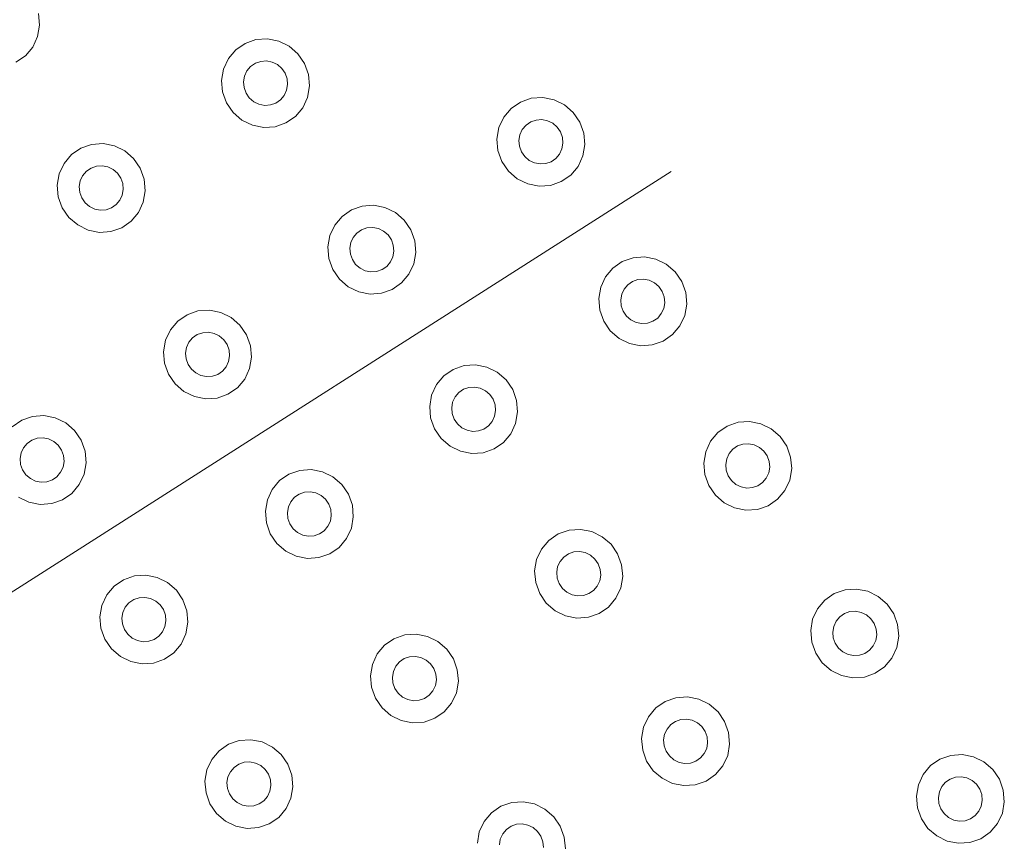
# Model space of a CAD drawing. Extents: x 5066 to 9756, y -2696 to -1109.
# Tile 119 of 208: x 9401.92 to 9402.423, y -2590.619 to -2590.198. Entities that reach past the tile are written whole.
import ezdxf

# ---------------------------------------------------------------- set-up
doc = ezdxf.new("R2010")
doc.units = 0
doc.header["$MEASUREMENT"] = 0
doc.layers.add('IFC-Elemento construtivo genérico-Contorno', color=253, linetype='CONTINUOUS', lineweight=5)

msp = doc.modelspace()

# ---------------------------------------------------------------- linework, layer by layer
at = {"layer": 'IFC-Elemento construtivo genérico-Contorno', "color": 8, "lineweight": 5}
for p, q in [((9401.92937, -2590.19446), (9401.92988, -2590.20039)), ((9401.92886, -2590.20622), (9401.92988, -2590.20039)), ((9401.9264, -2590.21155), (9401.92886, -2590.20622)), ((9401.92265, -2590.21602), (9401.9264, -2590.21155)), ((9402.03023, -2590.21298), (9402.03503, -2590.20967)), ((9402.03503, -2590.20967), (9402.04058, -2590.20774)), ((9402.04058, -2590.20774), (9402.0464, -2590.20734)), ((9402.0464, -2590.20734), (9402.05222, -2590.20847)), ((9402.05222, -2590.20847), (9402.05753, -2590.21109)), ((9402.05753, -2590.21109), (9402.06206, -2590.21499)), ((9401.9178, -2590.21934), (9401.92265, -2590.21602)), ((9402.02648, -2590.21745), (9402.03023, -2590.21298)), ((9402.06206, -2590.21499), (9402.06542, -2590.21991)), ((9402.02398, -2590.22279), (9402.02648, -2590.21745)), ((9402.03597, -2590.22374), (9402.03784, -2590.22151)), ((9402.03784, -2590.22151), (9402.04027, -2590.21985)), ((9402.04027, -2590.21985), (9402.04304, -2590.21889)), ((9402.04304, -2590.21889), (9402.04593, -2590.21868)), ((9402.04593, -2590.21868), (9402.04886, -2590.21925)), ((9402.04886, -2590.21925), (9402.05152, -2590.22056)), ((9402.05152, -2590.22056), (9402.05378, -2590.22251)), ((9402.06542, -2590.21991), (9402.06745, -2590.22553)), ((9402.023, -2590.22861), (9402.02398, -2590.22279)), ((9402.03425, -2590.22932), (9402.03472, -2590.22641)), ((9402.03472, -2590.22641), (9402.03597, -2590.22374)), ((9402.05378, -2590.22251), (9402.05546, -2590.22497)), ((9402.05546, -2590.22497), (9402.05648, -2590.22778)), ((9402.06745, -2590.22553), (9402.068, -2590.23145)), ((9402.023, -2590.22861), (9402.02351, -2590.23453)), ((9402.03425, -2590.22932), (9402.03448, -2590.23228)), ((9402.03448, -2590.23228), (9402.0355, -2590.23509)), ((9402.05624, -2590.23365), (9402.05675, -2590.23074)), ((9402.05648, -2590.22778), (9402.05675, -2590.23074)), ((9402.06698, -2590.23728), (9402.068, -2590.23145)), ((9402.02351, -2590.23453), (9402.02554, -2590.24015)), ((9402.0355, -2590.23509), (9402.03718, -2590.23756)), ((9402.05312, -2590.23856), (9402.05499, -2590.23632)), ((9402.05499, -2590.23632), (9402.05624, -2590.23365)), ((9402.06448, -2590.24261), (9402.06698, -2590.23728)), ((9402.18144, -2590.23775), (9402.1873, -2590.23735)), ((9402.1873, -2590.23735), (9402.19308, -2590.23849)), ((9402.02554, -2590.24015), (9402.0289, -2590.24508)), ((9402.03718, -2590.23756), (9402.03945, -2590.2395)), ((9402.03945, -2590.2395), (9402.0421, -2590.24081)), ((9402.0421, -2590.24081), (9402.04503, -2590.24138)), ((9402.04503, -2590.24138), (9402.04796, -2590.24118)), ((9402.04796, -2590.24118), (9402.0507, -2590.24022)), ((9402.0507, -2590.24022), (9402.05312, -2590.23856)), ((9402.17109, -2590.24299), (9402.17589, -2590.23967)), ((9402.17589, -2590.23967), (9402.18144, -2590.23775)), ((9402.19308, -2590.23849), (9402.19839, -2590.2411)), ((9402.19839, -2590.2411), (9402.20292, -2590.245)), ((9402.0289, -2590.24508), (9402.03343, -2590.24898)), ((9402.05593, -2590.2504), (9402.06073, -2590.24709)), ((9402.06073, -2590.24709), (9402.06448, -2590.24261)), ((9402.16488, -2590.25279), (9402.16734, -2590.24746)), ((9402.16734, -2590.24746), (9402.17109, -2590.24299)), ((9402.20292, -2590.245), (9402.20632, -2590.24992)), ((9402.03343, -2590.24898), (9402.03874, -2590.25159)), ((9402.03874, -2590.25159), (9402.04456, -2590.25273)), ((9402.04456, -2590.25273), (9402.05042, -2590.25233)), ((9402.05042, -2590.25233), (9402.05593, -2590.2504)), ((9402.17683, -2590.25375), (9402.17874, -2590.25152)), ((9402.17874, -2590.25152), (9402.18113, -2590.24986)), ((9402.18113, -2590.24986), (9402.1839, -2590.2489)), ((9402.1839, -2590.2489), (9402.18683, -2590.24869)), ((9402.18683, -2590.24869), (9402.18972, -2590.24926)), ((9402.18972, -2590.24926), (9402.19238, -2590.25057)), ((9402.19238, -2590.25057), (9402.19464, -2590.25252)), ((9402.19464, -2590.25252), (9402.19632, -2590.25499)), ((9402.20632, -2590.24992), (9402.20831, -2590.25554)), ((9402.16386, -2590.25862), (9402.16488, -2590.25279)), ((9402.17511, -2590.25933), (9402.17562, -2590.25642)), ((9402.17562, -2590.25642), (9402.17683, -2590.25375)), ((9402.19632, -2590.25499), (9402.19734, -2590.25779)), ((9402.20831, -2590.25554), (9402.20886, -2590.26147)), ((9401.95097, -2590.2633), (9401.95652, -2590.26138)), ((9401.95652, -2590.26138), (9401.96238, -2590.26097)), ((9401.96238, -2590.26097), (9401.96816, -2590.26211)), ((9401.96816, -2590.26211), (9401.97347, -2590.26472)), ((9402.16386, -2590.25862), (9402.16437, -2590.26455)), ((9402.17511, -2590.25933), (9402.17534, -2590.2623)), ((9402.17534, -2590.2623), (9402.17636, -2590.2651)), ((9402.1971, -2590.26367), (9402.19761, -2590.26075)), ((9402.19734, -2590.25779), (9402.19761, -2590.26075)), ((9402.20784, -2590.26729), (9402.20886, -2590.26147)), ((9401.94241, -2590.27109), (9401.94616, -2590.26661)), ((9401.94616, -2590.26661), (9401.95097, -2590.2633)), ((9401.97347, -2590.26472), (9401.978, -2590.26862)), ((9402.16437, -2590.26455), (9402.1664, -2590.27016)), ((9402.17636, -2590.2651), (9402.17808, -2590.26757)), ((9402.17808, -2590.26757), (9402.1803, -2590.26952)), ((9402.19398, -2590.26857), (9402.19585, -2590.26633)), ((9402.19585, -2590.26633), (9402.1971, -2590.26367)), ((9402.20538, -2590.27262), (9402.20784, -2590.26729)), ((9401.93995, -2590.27642), (9401.94241, -2590.27109)), ((9401.9562, -2590.27348), (9401.95898, -2590.27252)), ((9401.95898, -2590.27252), (9401.96191, -2590.27232)), ((9401.96191, -2590.27232), (9401.9648, -2590.27289)), ((9401.978, -2590.26862), (9401.9814, -2590.27355)), ((9402.1664, -2590.27016), (9402.1698, -2590.27509)), ((9402.1803, -2590.26952), (9402.183, -2590.27082)), ((9402.183, -2590.27082), (9402.18589, -2590.27139)), ((9402.18589, -2590.27139), (9402.18882, -2590.27119)), ((9402.18882, -2590.27119), (9402.19155, -2590.27023)), ((9402.19155, -2590.27023), (9402.19398, -2590.26857)), ((9402.20159, -2590.2771), (9402.20538, -2590.27262)), ((9401.83152, -2590.54411), (9402.25292, -2590.27519)), ((9401.93894, -2590.28225), (9401.93995, -2590.27642)), ((9401.9507, -2590.28005), (9401.95191, -2590.27738)), ((9401.95191, -2590.27738), (9401.95382, -2590.27514)), ((9401.95382, -2590.27514), (9401.9562, -2590.27348)), ((9401.9648, -2590.27289), (9401.96745, -2590.2742)), ((9401.96745, -2590.2742), (9401.96972, -2590.27614)), ((9401.96972, -2590.27614), (9401.9714, -2590.27861)), ((9401.9814, -2590.27355), (9401.98339, -2590.27917)), ((9402.1698, -2590.27509), (9402.17429, -2590.27899)), ((9402.19679, -2590.28041), (9402.20159, -2590.2771)), ((9401.93894, -2590.28225), (9401.93945, -2590.28817)), ((9401.95019, -2590.28296), (9401.9507, -2590.28005)), ((9401.9714, -2590.27861), (9401.97241, -2590.28142)), ((9401.97241, -2590.28142), (9401.97269, -2590.28438)), ((9401.98339, -2590.27917), (9401.98394, -2590.28509)), ((9402.17429, -2590.27899), (9402.17964, -2590.2816)), ((9402.17964, -2590.2816), (9402.18542, -2590.28274)), ((9402.18542, -2590.28274), (9402.19128, -2590.28234)), ((9402.19128, -2590.28234), (9402.19679, -2590.28041)), ((9401.95019, -2590.28296), (9401.95042, -2590.28592)), ((9401.95042, -2590.28592), (9401.95144, -2590.28873)), ((9401.97093, -2590.28996), (9401.97218, -2590.28729)), ((9401.97218, -2590.28729), (9401.97269, -2590.28438)), ((9401.98292, -2590.29092), (9401.98394, -2590.28509)), ((9401.93945, -2590.28817), (9401.94148, -2590.29379)), ((9401.95144, -2590.28873), (9401.95316, -2590.29119)), ((9401.95316, -2590.29119), (9401.95538, -2590.29314)), ((9401.96663, -2590.29385), (9401.96905, -2590.29219)), ((9401.96905, -2590.29219), (9401.97093, -2590.28996)), ((9401.98046, -2590.29625), (9401.98292, -2590.29092)), ((9402.09491, -2590.29295), (9402.10077, -2590.29254)), ((9402.10077, -2590.29254), (9402.10659, -2590.29368)), ((9401.94148, -2590.29379), (9401.94488, -2590.29871)), ((9401.95538, -2590.29314), (9401.95808, -2590.29445)), ((9401.95808, -2590.29445), (9401.96097, -2590.29502)), ((9401.96097, -2590.29502), (9401.9639, -2590.29482)), ((9401.9639, -2590.29482), (9401.96663, -2590.29385)), ((9401.97667, -2590.30072), (9401.98046, -2590.29625)), ((9402.0846, -2590.29818), (9402.08941, -2590.29487)), ((9402.08941, -2590.29487), (9402.09491, -2590.29295)), ((9402.10659, -2590.29368), (9402.11191, -2590.29629)), ((9402.11191, -2590.29629), (9402.11644, -2590.30019)), ((9401.94488, -2590.29871), (9401.94937, -2590.30261)), ((9401.94937, -2590.30261), (9401.95472, -2590.30523)), ((9401.97187, -2590.30404), (9401.97667, -2590.30072)), ((9402.07835, -2590.30799), (9402.08085, -2590.30266)), ((9402.08085, -2590.30266), (9402.0846, -2590.29818)), ((9402.11644, -2590.30019), (9402.1198, -2590.30512)), ((9401.95472, -2590.30523), (9401.9605, -2590.30637)), ((9401.9605, -2590.30637), (9401.96636, -2590.30596)), ((9401.96636, -2590.30596), (9401.97187, -2590.30404)), ((9402.07734, -2590.31382), (9402.07835, -2590.30799)), ((9402.09034, -2590.30895), (9402.09222, -2590.30671)), ((9402.09222, -2590.30671), (9402.09464, -2590.30506)), ((9402.09464, -2590.30506), (9402.09738, -2590.30409)), ((9402.09738, -2590.30409), (9402.1003, -2590.30389)), ((9402.1003, -2590.30389), (9402.10323, -2590.30446)), ((9402.10323, -2590.30446), (9402.10589, -2590.30576)), ((9402.10589, -2590.30576), (9402.10816, -2590.30772)), ((9402.10816, -2590.30772), (9402.10984, -2590.31018)), ((9402.1198, -2590.30512), (9402.12183, -2590.31073)), ((9402.08859, -2590.31453), (9402.08909, -2590.31161)), ((9402.08909, -2590.31161), (9402.09034, -2590.30895)), ((9402.10984, -2590.31018), (9402.11085, -2590.31299)), ((9402.11085, -2590.31299), (9402.11109, -2590.31595)), ((9402.12183, -2590.31073), (9402.12234, -2590.31666)), ((9402.07734, -2590.31382), (9402.07788, -2590.31974)), ((9402.08859, -2590.31453), (9402.08886, -2590.31749)), ((9402.08886, -2590.31749), (9402.08988, -2590.32029)), ((9402.11062, -2590.31886), (9402.11109, -2590.31595)), ((9402.12136, -2590.32249), (9402.12234, -2590.31666)), ((9402.07788, -2590.31974), (9402.07991, -2590.32536)), ((9402.08988, -2590.32029), (9402.09155, -2590.32276)), ((9402.09155, -2590.32276), (9402.09382, -2590.32471)), ((9402.10749, -2590.32377), (9402.10937, -2590.32153)), ((9402.10937, -2590.32153), (9402.11062, -2590.31886)), ((9402.11886, -2590.32782), (9402.12136, -2590.32249)), ((9402.2232, -2590.32462), (9402.228, -2590.32131)), ((9402.228, -2590.32131), (9402.23351, -2590.31939)), ((9402.23351, -2590.31939), (9402.23937, -2590.31898)), ((9402.23937, -2590.31898), (9402.24515, -2590.32012)), ((9402.24515, -2590.32012), (9402.2505, -2590.32273)), ((9402.2505, -2590.32273), (9402.25499, -2590.32663)), ((9402.07991, -2590.32536), (9402.08327, -2590.33029)), ((9402.09382, -2590.32471), (9402.09648, -2590.32602)), ((9402.09648, -2590.32602), (9402.09941, -2590.32659)), ((9402.09941, -2590.32659), (9402.1023, -2590.32638)), ((9402.1023, -2590.32638), (9402.10507, -2590.32542)), ((9402.10507, -2590.32542), (9402.10749, -2590.32377)), ((9402.11511, -2590.33229), (9402.11886, -2590.32782)), ((9402.21941, -2590.3291), (9402.2232, -2590.32462)), ((9402.25499, -2590.32663), (9402.25839, -2590.33156)), ((9402.08327, -2590.33029), (9402.0878, -2590.33419)), ((9402.1103, -2590.33561), (9402.11511, -2590.33229)), ((9402.21695, -2590.33443), (9402.21941, -2590.3291)), ((9402.22894, -2590.33539), (9402.23081, -2590.33315)), ((9402.23081, -2590.33315), (9402.23323, -2590.33149)), ((9402.23323, -2590.33149), (9402.23597, -2590.33053)), ((9402.23597, -2590.33053), (9402.2389, -2590.33033)), ((9402.2389, -2590.33033), (9402.24179, -2590.3309)), ((9402.24179, -2590.3309), (9402.24448, -2590.3322)), ((9402.24448, -2590.3322), (9402.24671, -2590.33415)), ((9402.25839, -2590.33156), (9402.26042, -2590.33717)), ((9402.0878, -2590.33419), (9402.09312, -2590.33679)), ((9402.09312, -2590.33679), (9402.09894, -2590.33794)), ((9402.09894, -2590.33794), (9402.1048, -2590.33753)), ((9402.1048, -2590.33753), (9402.1103, -2590.33561)), ((9402.21593, -2590.34026), (9402.21695, -2590.33443)), ((9402.22718, -2590.34097), (9402.22769, -2590.33805)), ((9402.22769, -2590.33805), (9402.22894, -2590.33539)), ((9402.24671, -2590.33415), (9402.24843, -2590.33662)), ((9402.24843, -2590.33662), (9402.24945, -2590.33943)), ((9402.26042, -2590.33717), (9402.26093, -2590.3431)), ((9402.21593, -2590.34026), (9402.21648, -2590.34618)), ((9402.22718, -2590.34097), (9402.22745, -2590.34393)), ((9402.24917, -2590.3453), (9402.24968, -2590.34239)), ((9402.24945, -2590.33943), (9402.24968, -2590.34239)), ((9402.25995, -2590.34893), (9402.26093, -2590.3431)), ((9402.00534, -2590.34851), (9402.01089, -2590.34658)), ((9402.01089, -2590.34658), (9402.01675, -2590.34618)), ((9402.01675, -2590.34618), (9402.02253, -2590.34732)), ((9402.02253, -2590.34732), (9402.02784, -2590.34993)), ((9402.21648, -2590.34618), (9402.21851, -2590.35179)), ((9402.22745, -2590.34393), (9402.22847, -2590.34674)), ((9402.22847, -2590.34674), (9402.23015, -2590.3492)), ((9402.24609, -2590.35021), (9402.24796, -2590.34797)), ((9402.24796, -2590.34797), (9402.24917, -2590.3453)), ((9401.99679, -2590.3563), (9402.00054, -2590.35182)), ((9402.00054, -2590.35182), (9402.00534, -2590.34851)), ((9402.02784, -2590.34993), (9402.03238, -2590.35383)), ((9402.21851, -2590.35179), (9402.22187, -2590.35672)), ((9402.23015, -2590.3492), (9402.23241, -2590.35115)), ((9402.23241, -2590.35115), (9402.23507, -2590.35246)), ((9402.23507, -2590.35246), (9402.23796, -2590.35302)), ((9402.23796, -2590.35302), (9402.24089, -2590.35282)), ((9402.24089, -2590.35282), (9402.24366, -2590.35186)), ((9402.24366, -2590.35186), (9402.24609, -2590.35021)), ((9402.25745, -2590.35426), (9402.25995, -2590.34893)), ((9401.99429, -2590.36163), (9401.99679, -2590.3563)), ((9402.01058, -2590.35869), (9402.01335, -2590.35773)), ((9402.01335, -2590.35773), (9402.01628, -2590.35753)), ((9402.01628, -2590.35753), (9402.01917, -2590.3581)), ((9402.01917, -2590.3581), (9402.02183, -2590.3594)), ((9402.03238, -2590.35383), (9402.03573, -2590.35876)), ((9402.22187, -2590.35672), (9402.2264, -2590.36062)), ((9402.2537, -2590.35873), (9402.25745, -2590.35426)), ((9401.99331, -2590.36745), (9401.99429, -2590.36163)), ((9402.00507, -2590.36525), (9402.00628, -2590.36258)), ((9402.00628, -2590.36258), (9402.00816, -2590.36035)), ((9402.00816, -2590.36035), (9402.01058, -2590.35869)), ((9402.02183, -2590.3594), (9402.02409, -2590.36135)), ((9402.02409, -2590.36135), (9402.02577, -2590.36382)), ((9402.03573, -2590.35876), (9402.03777, -2590.36437)), ((9402.2264, -2590.36062), (9402.23171, -2590.36323)), ((9402.23171, -2590.36323), (9402.23749, -2590.36438)), ((9402.24335, -2590.36397), (9402.2489, -2590.36204)), ((9402.2489, -2590.36204), (9402.2537, -2590.35873)), ((9401.99331, -2590.36745), (9401.99382, -2590.37338)), ((9402.00456, -2590.36816), (9402.00507, -2590.36525)), ((9402.00456, -2590.36816), (9402.0048, -2590.37112)), ((9402.02577, -2590.36382), (9402.02679, -2590.36662)), ((9402.02679, -2590.36662), (9402.02706, -2590.36959)), ((9402.03777, -2590.36437), (9402.03831, -2590.37029)), ((9402.23749, -2590.36438), (9402.24335, -2590.36397)), ((9401.99382, -2590.37338), (9401.99585, -2590.37899)), ((9402.0048, -2590.37112), (9402.00581, -2590.37393)), ((9402.0253, -2590.37516), (9402.02655, -2590.3725)), ((9402.02655, -2590.3725), (9402.02706, -2590.36959)), ((9402.0373, -2590.37612), (9402.03831, -2590.37029)), ((9402.00581, -2590.37393), (9402.00753, -2590.3764)), ((9402.00753, -2590.3764), (9402.00976, -2590.37835)), ((9402.00976, -2590.37835), (9402.01245, -2590.37966)), ((9402.02101, -2590.37906), (9402.02343, -2590.3774)), ((9402.02343, -2590.3774), (9402.0253, -2590.37516)), ((9402.03484, -2590.38146), (9402.0373, -2590.37612)), ((9402.13671, -2590.37982), (9402.14152, -2590.37651)), ((9402.14152, -2590.37651), (9402.14702, -2590.37458)), ((9402.14702, -2590.37458), (9402.15288, -2590.37417)), ((9402.15288, -2590.37417), (9402.15866, -2590.37531)), ((9402.15866, -2590.37531), (9402.16402, -2590.37793)), ((9402.16402, -2590.37793), (9402.16851, -2590.38183)), ((9401.99585, -2590.37899), (9401.99925, -2590.38392)), ((9402.01245, -2590.37966), (9402.01534, -2590.38022)), ((9402.01534, -2590.38022), (9402.01827, -2590.38002)), ((9402.01827, -2590.38002), (9402.02101, -2590.37906)), ((9402.03105, -2590.38593), (9402.03484, -2590.38146)), ((9402.13292, -2590.38429), (9402.13671, -2590.37982)), ((9402.16851, -2590.38183), (9402.17191, -2590.38675)), ((9401.99925, -2590.38392), (9402.00374, -2590.38782)), ((9402.00374, -2590.38782), (9402.00909, -2590.39043)), ((9402.02624, -2590.38924), (9402.03105, -2590.38593)), ((9402.13046, -2590.38963), (9402.13292, -2590.38429)), ((9402.14245, -2590.39058), (9402.14433, -2590.38835)), ((9402.14433, -2590.38835), (9402.14671, -2590.38669)), ((9402.14671, -2590.38669), (9402.14948, -2590.38572)), ((9402.14948, -2590.38572), (9402.15241, -2590.38552)), ((9402.15241, -2590.38552), (9402.1553, -2590.38609)), ((9402.1553, -2590.38609), (9402.15796, -2590.3874)), ((9402.15796, -2590.3874), (9402.16023, -2590.38935)), ((9402.17191, -2590.38675), (9402.17394, -2590.39237)), ((9402.00909, -2590.39043), (9402.01488, -2590.39157)), ((9402.01488, -2590.39157), (9402.02073, -2590.39117)), ((9402.02073, -2590.39117), (9402.02624, -2590.38924)), ((9402.12945, -2590.39545), (9402.13046, -2590.38963)), ((9402.1407, -2590.39616), (9402.1412, -2590.39325)), ((9402.1412, -2590.39325), (9402.14245, -2590.39058)), ((9402.16023, -2590.38935), (9402.16191, -2590.39181)), ((9402.16191, -2590.39181), (9402.16292, -2590.39462)), ((9402.17394, -2590.39237), (9402.17445, -2590.39829)), ((9402.12945, -2590.39545), (9402.12995, -2590.40137)), ((9402.1407, -2590.39616), (9402.14097, -2590.39912)), ((9402.16269, -2590.4005), (9402.1632, -2590.39758)), ((9402.16292, -2590.39462), (9402.1632, -2590.39758)), ((9402.17343, -2590.40412), (9402.17445, -2590.39829)), ((9401.91593, -2590.40583), (9401.92073, -2590.40251)), ((9401.92073, -2590.40251), (9401.92624, -2590.40059)), ((9401.92624, -2590.40059), (9401.9321, -2590.40018)), ((9401.9321, -2590.40018), (9401.93788, -2590.40133)), ((9401.93788, -2590.40133), (9401.94323, -2590.40393)), ((9402.12995, -2590.40137), (9402.13198, -2590.40699)), ((9402.14097, -2590.39912), (9402.14198, -2590.40193)), ((9402.14198, -2590.40193), (9402.14366, -2590.4044)), ((9402.15956, -2590.4054), (9402.16144, -2590.40316)), ((9402.16144, -2590.40316), (9402.16269, -2590.4005)), ((9402.28171, -2590.40551), (9402.28726, -2590.40359)), ((9402.28726, -2590.40359), (9402.29312, -2590.40318)), ((9402.29312, -2590.40318), (9402.2989, -2590.40432)), ((9401.94323, -2590.40393), (9401.94773, -2590.40784)), ((9401.94773, -2590.40784), (9401.95113, -2590.41276)), ((9402.13198, -2590.40699), (9402.13538, -2590.41192)), ((9402.14366, -2590.4044), (9402.14593, -2590.40634)), ((9402.14593, -2590.40634), (9402.14859, -2590.40765)), ((9402.14859, -2590.40765), (9402.15148, -2590.40822)), ((9402.15148, -2590.40822), (9402.15441, -2590.40802)), ((9402.15441, -2590.40802), (9402.15718, -2590.40706)), ((9402.15718, -2590.40706), (9402.15956, -2590.4054)), ((9402.17097, -2590.40945), (9402.17343, -2590.40412)), ((9402.27691, -2590.40883), (9402.28171, -2590.40551)), ((9402.2989, -2590.40432), (9402.30421, -2590.40694)), ((9402.30421, -2590.40694), (9402.30874, -2590.41084)), ((9401.92355, -2590.41435), (9401.92593, -2590.4127)), ((9401.92593, -2590.4127), (9401.9287, -2590.41174)), ((9401.9287, -2590.41174), (9401.93163, -2590.41154)), ((9401.93163, -2590.41154), (9401.93452, -2590.4121)), ((9401.93452, -2590.4121), (9401.93718, -2590.41341)), ((9401.93718, -2590.41341), (9401.93945, -2590.41536)), ((9401.95113, -2590.41276), (9401.95316, -2590.41838)), ((9402.13538, -2590.41192), (9402.13988, -2590.41582)), ((9402.16718, -2590.41393), (9402.17097, -2590.40945)), ((9402.2707, -2590.41863), (9402.27316, -2590.4133)), ((9402.27316, -2590.4133), (9402.27691, -2590.40883)), ((9402.30874, -2590.41084), (9402.31214, -2590.41576)), ((9401.92042, -2590.41925), (9401.92167, -2590.41659)), ((9401.92167, -2590.41659), (9401.92355, -2590.41435)), ((9401.93945, -2590.41536), (9401.94113, -2590.41782)), ((9401.94113, -2590.41782), (9401.94214, -2590.42063)), ((9401.95316, -2590.41838), (9401.95366, -2590.4243)), ((9402.13988, -2590.41582), (9402.14523, -2590.41843)), ((9402.14523, -2590.41843), (9402.15101, -2590.41957)), ((9402.15687, -2590.41916), (9402.16238, -2590.41724)), ((9402.16238, -2590.41724), (9402.16718, -2590.41393)), ((9402.26968, -2590.42446), (9402.2707, -2590.41863)), ((9402.28265, -2590.41959), (9402.28456, -2590.41735)), ((9402.28456, -2590.41735), (9402.28695, -2590.4157)), ((9402.28695, -2590.4157), (9402.28972, -2590.41473)), ((9402.28972, -2590.41473), (9402.29265, -2590.41453)), ((9402.29265, -2590.41453), (9402.29554, -2590.4151)), ((9402.29554, -2590.4151), (9402.2982, -2590.41641)), ((9402.2982, -2590.41641), (9402.30046, -2590.41836)), ((9402.30046, -2590.41836), (9402.30214, -2590.42082)), ((9402.31214, -2590.41576), (9402.31413, -2590.42138)), ((9401.91991, -2590.42217), (9401.92042, -2590.41925)), ((9401.91991, -2590.42217), (9401.92019, -2590.42513)), ((9401.94191, -2590.42651), (9401.94241, -2590.42359)), ((9401.94214, -2590.42063), (9401.94241, -2590.42359)), ((9402.15101, -2590.41957), (9402.15687, -2590.41916)), ((9402.28093, -2590.42517), (9402.28144, -2590.42226)), ((9402.28144, -2590.42226), (9402.28265, -2590.41959)), ((9402.30214, -2590.42082), (9402.30316, -2590.42363)), ((9402.30316, -2590.42363), (9402.30343, -2590.42659)), ((9402.31413, -2590.42138), (9402.31468, -2590.4273)), ((9401.92019, -2590.42513), (9401.9212, -2590.42794)), ((9401.9212, -2590.42794), (9401.92288, -2590.4304)), ((9401.94066, -2590.42917), (9401.94191, -2590.42651)), ((9401.95265, -2590.43013), (9401.95366, -2590.4243)), ((9402.05745, -2590.43014), (9402.06296, -2590.42821)), ((9402.06296, -2590.42821), (9402.06882, -2590.42781)), ((9402.06882, -2590.42781), (9402.0746, -2590.42895)), ((9402.26968, -2590.42446), (9402.27019, -2590.43038)), ((9402.28093, -2590.42517), (9402.2812, -2590.42813)), ((9402.2812, -2590.42813), (9402.28218, -2590.43094)), ((9402.30292, -2590.4295), (9402.30343, -2590.42659)), ((9402.31366, -2590.43313), (9402.31468, -2590.4273)), ((9401.92288, -2590.4304), (9401.92515, -2590.43236)), ((9401.92515, -2590.43236), (9401.9278, -2590.43366)), ((9401.9278, -2590.43366), (9401.9307, -2590.43423)), ((9401.93363, -2590.43403), (9401.9364, -2590.43306)), ((9401.9364, -2590.43306), (9401.93878, -2590.43141)), ((9401.93878, -2590.43141), (9401.94066, -2590.42917)), ((9401.95019, -2590.43546), (9401.95265, -2590.43013)), ((9402.04886, -2590.43793), (9402.05265, -2590.43345)), ((9402.05265, -2590.43345), (9402.05745, -2590.43014)), ((9402.0746, -2590.42895), (9402.07995, -2590.43156)), ((9402.07995, -2590.43156), (9402.08445, -2590.43546)), ((9402.27019, -2590.43038), (9402.27222, -2590.436)), ((9402.28218, -2590.43094), (9402.2839, -2590.4334)), ((9402.2839, -2590.4334), (9402.28613, -2590.43535)), ((9402.2998, -2590.43441), (9402.30167, -2590.43217)), ((9402.30167, -2590.43217), (9402.30292, -2590.4295)), ((9402.3112, -2590.43846), (9402.31366, -2590.43313)), ((9401.9307, -2590.43423), (9401.93363, -2590.43403)), ((9401.9464, -2590.43994), (9401.95019, -2590.43546)), ((9402.0464, -2590.44326), (9402.04886, -2590.43793)), ((9402.08445, -2590.43546), (9402.08784, -2590.44039)), ((9402.27222, -2590.436), (9402.27562, -2590.44092)), ((9402.28613, -2590.43535), (9402.28882, -2590.43666)), ((9402.28882, -2590.43666), (9402.29171, -2590.43723)), ((9402.29171, -2590.43723), (9402.29464, -2590.43703)), ((9402.29464, -2590.43703), (9402.29738, -2590.43607)), ((9402.29738, -2590.43607), (9402.2998, -2590.43441)), ((9402.30741, -2590.44294), (9402.3112, -2590.43846)), ((9401.91909, -2590.44183), (9401.92445, -2590.44444)), ((9401.93609, -2590.44517), (9401.94159, -2590.44325)), ((9401.94159, -2590.44325), (9401.9464, -2590.43994)), ((9402.04538, -2590.44909), (9402.0464, -2590.44326)), ((9402.05839, -2590.44422), (9402.06027, -2590.44198)), ((9402.06027, -2590.44198), (9402.06269, -2590.44032)), ((9402.06269, -2590.44032), (9402.06542, -2590.43936)), ((9402.06542, -2590.43936), (9402.06835, -2590.43916)), ((9402.06835, -2590.43916), (9402.07124, -2590.43973)), ((9402.07124, -2590.43973), (9402.07394, -2590.44104)), ((9402.07394, -2590.44104), (9402.07616, -2590.44299)), ((9402.07616, -2590.44299), (9402.07788, -2590.44545)), ((9402.08784, -2590.44039), (9402.08988, -2590.44601)), ((9402.27562, -2590.44092), (9402.28011, -2590.44483)), ((9402.30261, -2590.44625), (9402.30741, -2590.44294)), ((9401.92445, -2590.44444), (9401.93023, -2590.44558)), ((9401.93023, -2590.44558), (9401.93609, -2590.44517)), ((9402.05663, -2590.4498), (9402.05714, -2590.44688)), ((9402.05714, -2590.44688), (9402.05839, -2590.44422)), ((9402.07788, -2590.44545), (9402.0789, -2590.44826)), ((9402.0789, -2590.44826), (9402.07913, -2590.45122)), ((9402.08988, -2590.44601), (9402.09038, -2590.45193)), ((9402.28011, -2590.44483), (9402.28546, -2590.44744)), ((9402.28546, -2590.44744), (9402.29124, -2590.44858)), ((9402.29124, -2590.44858), (9402.2971, -2590.44817)), ((9402.2971, -2590.44817), (9402.30261, -2590.44625)), ((9402.04538, -2590.44909), (9402.04593, -2590.45501)), ((9402.05663, -2590.4498), (9402.05691, -2590.45276)), ((9402.05691, -2590.45276), (9402.05792, -2590.45557)), ((9402.07863, -2590.45413), (9402.07913, -2590.45122)), ((9402.08937, -2590.45776), (9402.09038, -2590.45193)), ((9402.04593, -2590.45501), (9402.04792, -2590.46063)), ((9402.05792, -2590.45557), (9402.0596, -2590.45803)), ((9402.0596, -2590.45803), (9402.06187, -2590.45998)), ((9402.07312, -2590.46069), (9402.0755, -2590.45904)), ((9402.0755, -2590.45904), (9402.07741, -2590.4568)), ((9402.07741, -2590.4568), (9402.07863, -2590.45413)), ((9402.08691, -2590.46309), (9402.08937, -2590.45776)), ((9402.19523, -2590.46071), (9402.20073, -2590.45878)), ((9402.20073, -2590.45878), (9402.20659, -2590.45838)), ((9402.20659, -2590.45838), (9402.21241, -2590.45952)), ((9402.04792, -2590.46063), (9402.05132, -2590.46555)), ((9402.06187, -2590.45998), (9402.06452, -2590.46129)), ((9402.06452, -2590.46129), (9402.06741, -2590.46186)), ((9402.06741, -2590.46186), (9402.07034, -2590.46165)), ((9402.07034, -2590.46165), (9402.07312, -2590.46069)), ((9402.08316, -2590.46757), (9402.08691, -2590.46309)), ((9402.18667, -2590.46849), (9402.19042, -2590.46402)), ((9402.19042, -2590.46402), (9402.19523, -2590.46071)), ((9402.21241, -2590.45952), (9402.21773, -2590.46213)), ((9402.21773, -2590.46213), (9402.22226, -2590.46603)), ((9402.05132, -2590.46555), (9402.05585, -2590.46946)), ((9402.07835, -2590.47088), (9402.08316, -2590.46757)), ((9402.18417, -2590.47383), (9402.18667, -2590.46849)), ((9402.22226, -2590.46603), (9402.22562, -2590.47095)), ((9402.05585, -2590.46946), (9402.06116, -2590.47206)), ((9402.06116, -2590.47206), (9402.06695, -2590.47321)), ((9402.06695, -2590.47321), (9402.0728, -2590.4728)), ((9402.0728, -2590.4728), (9402.07835, -2590.47088)), ((9402.18316, -2590.47965), (9402.18417, -2590.47383)), ((9402.19616, -2590.47478), (9402.19804, -2590.47255)), ((9402.19804, -2590.47255), (9402.20046, -2590.47089)), ((9402.20046, -2590.47089), (9402.2032, -2590.46993)), ((9402.2032, -2590.46993), (9402.20613, -2590.46972)), ((9402.20613, -2590.46972), (9402.20905, -2590.47029)), ((9402.20905, -2590.47029), (9402.21171, -2590.4716)), ((9402.21171, -2590.4716), (9402.21398, -2590.47355)), ((9402.21398, -2590.47355), (9402.21566, -2590.47602)), ((9402.22562, -2590.47095), (9402.22765, -2590.47657)), ((9402.19445, -2590.48036), (9402.19491, -2590.47745)), ((9402.19491, -2590.47745), (9402.19616, -2590.47478)), ((9402.21566, -2590.47602), (9402.21667, -2590.47883)), ((9402.21667, -2590.47883), (9402.21695, -2590.48178)), ((9402.22765, -2590.47657), (9402.2282, -2590.4825)), ((9401.968, -2590.48746), (9401.9728, -2590.48415)), ((9401.9728, -2590.48415), (9401.97835, -2590.48222)), ((9401.97835, -2590.48222), (9401.98417, -2590.48182)), ((9401.98417, -2590.48182), (9401.98999, -2590.48296)), ((9401.98999, -2590.48296), (9401.9953, -2590.48557)), ((9402.18316, -2590.47965), (9402.1837, -2590.48558)), ((9402.19445, -2590.48036), (9402.19468, -2590.48332)), ((9402.19468, -2590.48332), (9402.1957, -2590.48613)), ((9402.21644, -2590.4847), (9402.21695, -2590.48178)), ((9402.22718, -2590.48832), (9402.2282, -2590.4825)), ((9401.96425, -2590.49194), (9401.968, -2590.48746)), ((9401.9953, -2590.48557), (9401.99984, -2590.48947)), ((9402.1837, -2590.48558), (9402.18573, -2590.49119)), ((9402.1957, -2590.48613), (9402.19738, -2590.4886)), ((9402.19738, -2590.4886), (9402.19964, -2590.49055)), ((9402.21331, -2590.4896), (9402.21519, -2590.48737)), ((9402.21519, -2590.48737), (9402.21644, -2590.4847)), ((9402.22468, -2590.49365), (9402.22718, -2590.48832)), ((9402.33644, -2590.49127), (9402.34198, -2590.48934)), ((9402.34198, -2590.48934), (9402.34784, -2590.48894)), ((9402.34784, -2590.48894), (9402.35363, -2590.49008)), ((9401.96175, -2590.49727), (9401.96425, -2590.49194)), ((9401.97562, -2590.49599), (9401.97804, -2590.49433)), ((9401.97804, -2590.49433), (9401.98081, -2590.49337)), ((9401.98081, -2590.49337), (9401.98374, -2590.49317)), ((9401.98374, -2590.49317), (9401.98663, -2590.49374)), ((9401.98663, -2590.49374), (9401.98929, -2590.49504)), ((9401.99984, -2590.48947), (9402.0032, -2590.4944)), ((9402.18573, -2590.49119), (9402.18909, -2590.49612)), ((9402.19964, -2590.49055), (9402.2023, -2590.49185)), ((9402.2023, -2590.49185), (9402.20523, -2590.49242)), ((9402.20523, -2590.49242), (9402.20816, -2590.49222)), ((9402.20816, -2590.49222), (9402.21089, -2590.49126)), ((9402.21089, -2590.49126), (9402.21331, -2590.4896)), ((9402.22093, -2590.49813), (9402.22468, -2590.49365)), ((9402.33163, -2590.49458), (9402.33644, -2590.49127)), ((9402.35363, -2590.49008), (9402.35894, -2590.49269)), ((9402.35894, -2590.49269), (9402.36347, -2590.49659)), ((9401.96077, -2590.50309), (9401.96175, -2590.49727)), ((9401.97249, -2590.50089), (9401.97374, -2590.49822)), ((9401.97374, -2590.49822), (9401.97562, -2590.49599)), ((9401.98929, -2590.49504), (9401.99155, -2590.49699)), ((9401.99155, -2590.49699), (9401.99323, -2590.49946)), ((9402.0032, -2590.4944), (9402.00523, -2590.50001)), ((9402.18909, -2590.49612), (9402.19363, -2590.50002)), ((9402.21613, -2590.50144), (9402.22093, -2590.49813)), ((9402.32538, -2590.50439), (9402.32788, -2590.49905)), ((9402.32788, -2590.49905), (9402.33163, -2590.49458)), ((9402.36347, -2590.49659), (9402.36683, -2590.50152)), ((9401.96077, -2590.50309), (9401.96128, -2590.50902)), ((9401.97202, -2590.50381), (9401.97249, -2590.50089)), ((9401.97202, -2590.50381), (9401.97226, -2590.50676)), ((9401.99323, -2590.49946), (9401.99425, -2590.50226)), ((9401.99425, -2590.50226), (9401.99452, -2590.50523)), ((9402.00523, -2590.50001), (9402.00577, -2590.50593)), ((9402.19363, -2590.50002), (9402.19894, -2590.50263)), ((9402.19894, -2590.50263), (9402.20476, -2590.50377)), ((9402.20476, -2590.50377), (9402.21062, -2590.50337)), ((9402.21062, -2590.50337), (9402.21613, -2590.50144)), ((9402.32441, -2590.51021), (9402.32538, -2590.50439)), ((9402.33738, -2590.50534), (9402.33925, -2590.50311)), ((9402.33925, -2590.50311), (9402.34167, -2590.50145)), ((9402.34167, -2590.50145), (9402.34445, -2590.50049)), ((9402.34445, -2590.50049), (9402.34738, -2590.50029)), ((9402.34738, -2590.50029), (9402.35027, -2590.50086)), ((9402.35027, -2590.50086), (9402.35292, -2590.50216)), ((9402.35292, -2590.50216), (9402.35519, -2590.50411)), ((9402.35519, -2590.50411), (9402.35687, -2590.50657)), ((9402.36683, -2590.50152), (9402.36886, -2590.50713)), ((9401.96128, -2590.50902), (9401.96331, -2590.51464)), ((9401.97226, -2590.50676), (9401.97327, -2590.50957)), ((9401.99277, -2590.51081), (9401.99402, -2590.50814)), ((9401.99402, -2590.50814), (9401.99452, -2590.50523)), ((9402.00476, -2590.51176), (9402.00577, -2590.50593)), ((9402.33566, -2590.51092), (9402.33616, -2590.50801)), ((9402.33616, -2590.50801), (9402.33738, -2590.50534)), ((9402.35687, -2590.50657), (9402.35788, -2590.50938)), ((9402.35788, -2590.50938), (9402.35816, -2590.51235)), ((9402.36886, -2590.50713), (9402.36941, -2590.51305)), ((9401.97327, -2590.50957), (9401.97495, -2590.51204)), ((9401.97495, -2590.51204), (9401.97722, -2590.51399)), ((9401.97722, -2590.51399), (9401.97991, -2590.51529)), ((9401.98847, -2590.5147), (9401.99089, -2590.51304)), ((9401.99089, -2590.51304), (9401.99277, -2590.51081)), ((9402.0023, -2590.5171), (9402.00476, -2590.51176)), ((9402.10636, -2590.51765), (9402.11116, -2590.51434)), ((9402.11116, -2590.51434), (9402.11671, -2590.51242)), ((9402.11671, -2590.51242), (9402.12257, -2590.51201)), ((9402.12257, -2590.51201), (9402.12835, -2590.51316)), ((9402.12835, -2590.51316), (9402.13366, -2590.51576)), ((9402.32441, -2590.51021), (9402.32491, -2590.51613)), ((9402.33566, -2590.51092), (9402.33589, -2590.51388)), ((9402.33589, -2590.51388), (9402.33691, -2590.51669)), ((9402.35765, -2590.51526), (9402.35816, -2590.51235)), ((9402.36839, -2590.51888), (9402.36941, -2590.51305)), ((9401.96331, -2590.51464), (9401.96667, -2590.51956)), ((9401.96667, -2590.51956), (9401.9712, -2590.52346)), ((9401.97991, -2590.51529), (9401.9828, -2590.51587)), ((9401.9828, -2590.51587), (9401.98573, -2590.51566)), ((9401.98573, -2590.51566), (9401.98847, -2590.5147)), ((9401.99851, -2590.52157), (9402.0023, -2590.5171)), ((9402.10261, -2590.52213), (9402.10636, -2590.51765)), ((9402.13366, -2590.51576), (9402.1382, -2590.51967)), ((9402.32491, -2590.51613), (9402.32695, -2590.52175)), ((9402.33691, -2590.51669), (9402.33863, -2590.51916)), ((9402.33863, -2590.51916), (9402.34085, -2590.52111)), ((9402.35452, -2590.52016), (9402.3564, -2590.51793)), ((9402.3564, -2590.51793), (9402.35765, -2590.51526)), ((9402.36593, -2590.52422), (9402.36839, -2590.51888)), ((9401.9712, -2590.52346), (9401.97652, -2590.52607)), ((9401.9937, -2590.52488), (9401.99851, -2590.52157)), ((9402.10015, -2590.52746), (9402.10261, -2590.52213)), ((9402.11402, -2590.52618), (9402.1164, -2590.52453)), ((9402.1164, -2590.52453), (9402.11917, -2590.52357)), ((9402.11917, -2590.52357), (9402.1221, -2590.52336)), ((9402.1221, -2590.52336), (9402.12499, -2590.52393)), ((9402.12499, -2590.52393), (9402.12765, -2590.52524)), ((9402.1382, -2590.51967), (9402.14159, -2590.52459)), ((9402.14159, -2590.52459), (9402.14359, -2590.53021)), ((9402.32695, -2590.52175), (9402.3303, -2590.52668)), ((9402.34085, -2590.52111), (9402.34355, -2590.52241)), ((9402.34355, -2590.52241), (9402.34644, -2590.52299)), ((9402.34644, -2590.52299), (9402.34937, -2590.52278)), ((9402.34937, -2590.52278), (9402.3521, -2590.52182)), ((9402.3521, -2590.52182), (9402.35452, -2590.52016)), ((9402.36214, -2590.52869), (9402.36593, -2590.52422)), ((9401.97652, -2590.52607), (9401.98234, -2590.52721)), ((9401.98234, -2590.52721), (9401.9882, -2590.52681)), ((9401.9882, -2590.52681), (9401.9937, -2590.52488)), ((9402.09913, -2590.53329), (9402.10015, -2590.52746)), ((9402.11089, -2590.53109), (9402.1121, -2590.52842)), ((9402.1121, -2590.52842), (9402.11402, -2590.52618)), ((9402.12765, -2590.52524), (9402.12991, -2590.52719)), ((9402.12991, -2590.52719), (9402.13159, -2590.52965)), ((9402.3303, -2590.52668), (9402.33484, -2590.53058)), ((9402.35734, -2590.532), (9402.36214, -2590.52869)), ((9402.09913, -2590.53329), (9402.09964, -2590.53921)), ((9402.11038, -2590.534), (9402.11089, -2590.53109)), ((9402.11038, -2590.534), (9402.11062, -2590.53696)), ((9402.13159, -2590.52965), (9402.13261, -2590.53246)), ((9402.13261, -2590.53246), (9402.13288, -2590.53542)), ((9402.14359, -2590.53021), (9402.14413, -2590.53613)), ((9402.33484, -2590.53058), (9402.34019, -2590.53319)), ((9402.34019, -2590.53319), (9402.34597, -2590.53433)), ((9402.34597, -2590.53433), (9402.35183, -2590.53393)), ((9402.35183, -2590.53393), (9402.35734, -2590.532)), ((9402.09964, -2590.53921), (9402.10167, -2590.54483)), ((9402.11062, -2590.53696), (9402.11163, -2590.53977)), ((9402.13113, -2590.541), (9402.13238, -2590.53833)), ((9402.13238, -2590.53833), (9402.13288, -2590.53542)), ((9402.14312, -2590.54196), (9402.14413, -2590.53613)), ((9402.11163, -2590.53977), (9402.11335, -2590.54223)), ((9402.11335, -2590.54223), (9402.11558, -2590.54418)), ((9402.11558, -2590.54418), (9402.11827, -2590.54549)), ((9402.12683, -2590.54489), (9402.12925, -2590.54324)), ((9402.12925, -2590.54324), (9402.13113, -2590.541)), ((9402.14066, -2590.54729), (9402.14312, -2590.54196)), ((9402.24995, -2590.54646), (9402.25546, -2590.54454)), ((9402.25546, -2590.54454), (9402.26132, -2590.54413)), ((9402.26132, -2590.54413), (9402.26714, -2590.54527)), ((9402.10167, -2590.54483), (9402.10507, -2590.54976)), ((9402.10507, -2590.54976), (9402.10956, -2590.55366)), ((9402.11827, -2590.54549), (9402.12116, -2590.54606)), ((9402.12116, -2590.54606), (9402.12409, -2590.54586)), ((9402.12409, -2590.54586), (9402.12683, -2590.54489)), ((9402.13687, -2590.55176), (9402.14066, -2590.54729)), ((9402.24136, -2590.55425), (9402.24515, -2590.54977)), ((9402.24515, -2590.54977), (9402.24995, -2590.54646)), ((9402.26714, -2590.54527), (9402.27245, -2590.54788)), ((9402.27245, -2590.54788), (9402.27698, -2590.55178)), ((9402.10956, -2590.55366), (9402.11491, -2590.55627)), ((9402.13206, -2590.55508), (9402.13687, -2590.55176)), ((9402.2389, -2590.55958), (9402.24136, -2590.55425)), ((9402.27698, -2590.55178), (9402.28034, -2590.55671)), ((9402.11491, -2590.55627), (9402.1207, -2590.55741)), ((9402.1207, -2590.55741), (9402.12655, -2590.557)), ((9402.12655, -2590.557), (9402.13206, -2590.55508)), ((9402.23788, -2590.56541), (9402.2389, -2590.55958)), ((9402.25089, -2590.56054), (9402.25277, -2590.5583)), ((9402.25277, -2590.5583), (9402.25519, -2590.55664)), ((9402.25519, -2590.55664), (9402.25792, -2590.55568)), ((9402.25792, -2590.55568), (9402.26085, -2590.55548)), ((9402.26085, -2590.55548), (9402.26374, -2590.55605)), ((9402.26374, -2590.55605), (9402.26644, -2590.55736)), ((9402.26644, -2590.55736), (9402.26866, -2590.5593)), ((9402.26866, -2590.5593), (9402.27038, -2590.56177)), ((9402.28034, -2590.55671), (9402.28238, -2590.56233)), ((9402.24913, -2590.56612), (9402.24964, -2590.56321)), ((9402.24964, -2590.56321), (9402.25089, -2590.56054)), ((9402.27038, -2590.56177), (9402.2714, -2590.56458)), ((9402.2714, -2590.56458), (9402.27163, -2590.56754)), ((9402.28238, -2590.56233), (9402.28288, -2590.56825)), ((9402.02175, -2590.57166), (9402.02655, -2590.56835)), ((9402.02655, -2590.56835), (9402.03206, -2590.56642)), ((9402.03206, -2590.56642), (9402.03792, -2590.56602)), ((9402.03792, -2590.56602), (9402.0437, -2590.56716)), ((9402.0437, -2590.56716), (9402.04905, -2590.56977)), ((9402.04905, -2590.56977), (9402.05355, -2590.57367)), ((9402.23788, -2590.56541), (9402.23843, -2590.57133)), ((9402.24913, -2590.56612), (9402.24941, -2590.56908)), ((9402.24941, -2590.56908), (9402.25042, -2590.57189)), ((9402.27116, -2590.57045), (9402.27163, -2590.56754)), ((9402.28191, -2590.57407), (9402.28288, -2590.56825)), ((9402.01796, -2590.57614), (9402.02175, -2590.57166)), ((9402.05355, -2590.57367), (9402.05695, -2590.5786)), ((9402.23843, -2590.57133), (9402.24046, -2590.57695)), ((9402.25042, -2590.57189), (9402.2521, -2590.57435)), ((9402.2521, -2590.57435), (9402.25437, -2590.5763)), ((9402.26804, -2590.57535), (9402.26991, -2590.57312)), ((9402.26991, -2590.57312), (9402.27116, -2590.57045)), ((9402.27941, -2590.57941), (9402.28191, -2590.57407)), ((9402.3905, -2590.57597), (9402.39601, -2590.57404)), ((9402.39601, -2590.57404), (9402.40187, -2590.57363)), ((9402.40187, -2590.57363), (9402.40765, -2590.57478)), ((9402.40765, -2590.57478), (9402.413, -2590.57739)), ((9402.0155, -2590.58147), (9402.01796, -2590.57614)), ((9402.02937, -2590.58019), (9402.03175, -2590.57853)), ((9402.03175, -2590.57853), (9402.03452, -2590.57757)), ((9402.03452, -2590.57757), (9402.03745, -2590.57737)), ((9402.03745, -2590.57737), (9402.04034, -2590.57794)), ((9402.04034, -2590.57794), (9402.043, -2590.57925)), ((9402.043, -2590.57925), (9402.04527, -2590.58119)), ((9402.05695, -2590.5786), (9402.05898, -2590.58422)), ((9402.24046, -2590.57695), (9402.24382, -2590.58187)), ((9402.25437, -2590.5763), (9402.25702, -2590.57761)), ((9402.25702, -2590.57761), (9402.25991, -2590.57818)), ((9402.25991, -2590.57818), (9402.26284, -2590.57798)), ((9402.26284, -2590.57798), (9402.26562, -2590.57701)), ((9402.26562, -2590.57701), (9402.26804, -2590.57535)), ((9402.27566, -2590.58388), (9402.27941, -2590.57941)), ((9402.38191, -2590.58376), (9402.3857, -2590.57928)), ((9402.3857, -2590.57928), (9402.3905, -2590.57597)), ((9402.413, -2590.57739), (9402.41749, -2590.58129)), ((9402.01448, -2590.5873), (9402.0155, -2590.58147)), ((9402.02624, -2590.58509), (9402.02749, -2590.58243)), ((9402.02749, -2590.58243), (9402.02937, -2590.58019)), ((9402.04527, -2590.58119), (9402.04695, -2590.58366)), ((9402.04695, -2590.58366), (9402.04796, -2590.58647)), ((9402.05898, -2590.58422), (9402.05948, -2590.59014)), ((9402.24382, -2590.58187), (9402.24835, -2590.58577)), ((9402.27085, -2590.58719), (9402.27566, -2590.58388)), ((9402.37945, -2590.58909), (9402.38191, -2590.58376)), ((9402.39847, -2590.58519), (9402.4014, -2590.58499)), ((9402.4014, -2590.58499), (9402.40429, -2590.58556)), ((9402.41749, -2590.58129), (9402.42089, -2590.58622)), ((9402.01448, -2590.5873), (9402.01503, -2590.59322)), ((9402.02573, -2590.588), (9402.02624, -2590.58509)), ((9402.02573, -2590.588), (9402.02601, -2590.59097)), ((9402.04773, -2590.59234), (9402.04823, -2590.58943)), ((9402.04796, -2590.58647), (9402.04823, -2590.58943)), ((9402.24835, -2590.58577), (9402.25366, -2590.58839)), ((9402.25366, -2590.58839), (9402.25948, -2590.58953)), ((9402.25948, -2590.58953), (9402.2653, -2590.58912)), ((9402.2653, -2590.58912), (9402.27085, -2590.58719)), ((9402.37843, -2590.59491), (9402.37945, -2590.58909)), ((9402.39019, -2590.59271), (9402.39144, -2590.59005)), ((9402.39144, -2590.59005), (9402.39331, -2590.58781)), ((9402.39331, -2590.58781), (9402.39573, -2590.58615)), ((9402.39573, -2590.58615), (9402.39847, -2590.58519)), ((9402.40429, -2590.58556), (9402.40698, -2590.58686)), ((9402.40698, -2590.58686), (9402.40921, -2590.58881)), ((9402.40921, -2590.58881), (9402.41093, -2590.59128)), ((9402.42089, -2590.58622), (9402.42292, -2590.59183)), ((9402.01503, -2590.59322), (9402.01702, -2590.59883)), ((9402.02601, -2590.59097), (9402.02702, -2590.59378)), ((9402.02702, -2590.59378), (9402.0287, -2590.59624)), ((9402.0446, -2590.59724), (9402.04652, -2590.59501)), ((9402.04652, -2590.59501), (9402.04773, -2590.59234)), ((9402.05847, -2590.59596), (9402.05948, -2590.59014)), ((9402.37843, -2590.59491), (9402.37898, -2590.60084)), ((9402.38968, -2590.59562), (9402.39019, -2590.59271)), ((9402.41093, -2590.59128), (9402.41195, -2590.59408)), ((9402.41195, -2590.59408), (9402.41218, -2590.59705)), ((9402.42292, -2590.59183), (9402.42343, -2590.59776)), ((9402.01702, -2590.59883), (9402.02042, -2590.60376)), ((9402.0287, -2590.59624), (9402.03097, -2590.59819)), ((9402.03097, -2590.59819), (9402.03363, -2590.59949)), ((9402.03363, -2590.59949), (9402.03652, -2590.60007)), ((9402.03652, -2590.60007), (9402.03945, -2590.59987)), ((9402.03945, -2590.59987), (9402.04222, -2590.5989)), ((9402.04222, -2590.5989), (9402.0446, -2590.59724)), ((9402.05601, -2590.6013), (9402.05847, -2590.59596)), ((9402.16109, -2590.60341), (9402.16589, -2590.60009)), ((9402.16589, -2590.60009), (9402.17144, -2590.59817)), ((9402.17144, -2590.59817), (9402.17726, -2590.59777)), ((9402.17726, -2590.59777), (9402.18308, -2590.59891)), ((9402.18308, -2590.59891), (9402.18839, -2590.60152)), ((9402.38968, -2590.59562), (9402.38995, -2590.59859)), ((9402.38995, -2590.59859), (9402.39097, -2590.60139)), ((9402.41046, -2590.60262), (9402.41167, -2590.59996)), ((9402.41167, -2590.59996), (9402.41218, -2590.59705)), ((9402.42245, -2590.60358), (9402.42343, -2590.59776)), ((9402.02042, -2590.60376), (9402.02491, -2590.60766)), ((9402.05226, -2590.60577), (9402.05601, -2590.6013)), ((9402.15734, -2590.60788), (9402.16109, -2590.60341)), ((9402.18839, -2590.60152), (9402.19292, -2590.60542)), ((9402.37898, -2590.60084), (9402.38101, -2590.60645)), ((9402.39097, -2590.60139), (9402.39265, -2590.60386)), ((9402.39265, -2590.60386), (9402.39491, -2590.60581)), ((9402.40616, -2590.60652), (9402.40859, -2590.60486)), ((9402.40859, -2590.60486), (9402.41046, -2590.60262)), ((9402.41995, -2590.60891), (9402.42245, -2590.60358)), ((9402.02491, -2590.60766), (9402.03027, -2590.61028)), ((9402.04191, -2590.61101), (9402.04741, -2590.60908)), ((9402.04741, -2590.60908), (9402.05226, -2590.60577)), ((9402.15484, -2590.61321), (9402.15734, -2590.60788)), ((9402.17113, -2590.61028), (9402.1739, -2590.60932)), ((9402.1739, -2590.60932), (9402.17683, -2590.60912)), ((9402.17683, -2590.60912), (9402.17972, -2590.60968)), ((9402.17972, -2590.60968), (9402.18238, -2590.61099)), ((9402.19292, -2590.60542), (9402.19628, -2590.61034)), ((9402.38101, -2590.60645), (9402.38437, -2590.61138)), ((9402.39491, -2590.60581), (9402.39757, -2590.60712)), ((9402.39757, -2590.60712), (9402.40046, -2590.60768)), ((9402.40046, -2590.60768), (9402.40339, -2590.60748)), ((9402.40339, -2590.60748), (9402.40616, -2590.60652)), ((9402.4162, -2590.61339), (9402.41995, -2590.60891)), ((9402.03027, -2590.61028), (9402.03605, -2590.61141)), ((9402.03605, -2590.61141), (9402.04191, -2590.61101)), ((9402.15386, -2590.61904), (9402.15484, -2590.61321)), ((9402.16558, -2590.61684), (9402.16683, -2590.61417)), ((9402.16683, -2590.61417), (9402.1687, -2590.61194)), ((9402.1687, -2590.61194), (9402.17113, -2590.61028)), ((9402.18238, -2590.61099), (9402.18464, -2590.61294)), ((9402.18464, -2590.61294), (9402.18632, -2590.61541)), ((9402.19628, -2590.61034), (9402.19831, -2590.61596)), ((9402.38437, -2590.61138), (9402.3889, -2590.61528)), ((9402.4114, -2590.6167), (9402.4162, -2590.61339)), ((9402.16511, -2590.61975), (9402.16558, -2590.61684)), ((9402.18632, -2590.61541), (9402.18734, -2590.61821)), ((9402.18734, -2590.61821), (9402.18761, -2590.62117)), ((9402.19831, -2590.61596), (9402.19886, -2590.62189)), ((9402.3889, -2590.61528), (9402.39421, -2590.61789)), ((9402.39421, -2590.61789), (9402.39999, -2590.61904)), ((9402.39999, -2590.61904), (9402.40585, -2590.61863)), ((9402.40585, -2590.61863), (9402.4114, -2590.6167))]:
    msp.add_line(p, q, dxfattribs=at)

doc.saveas('drawing.dxf')
